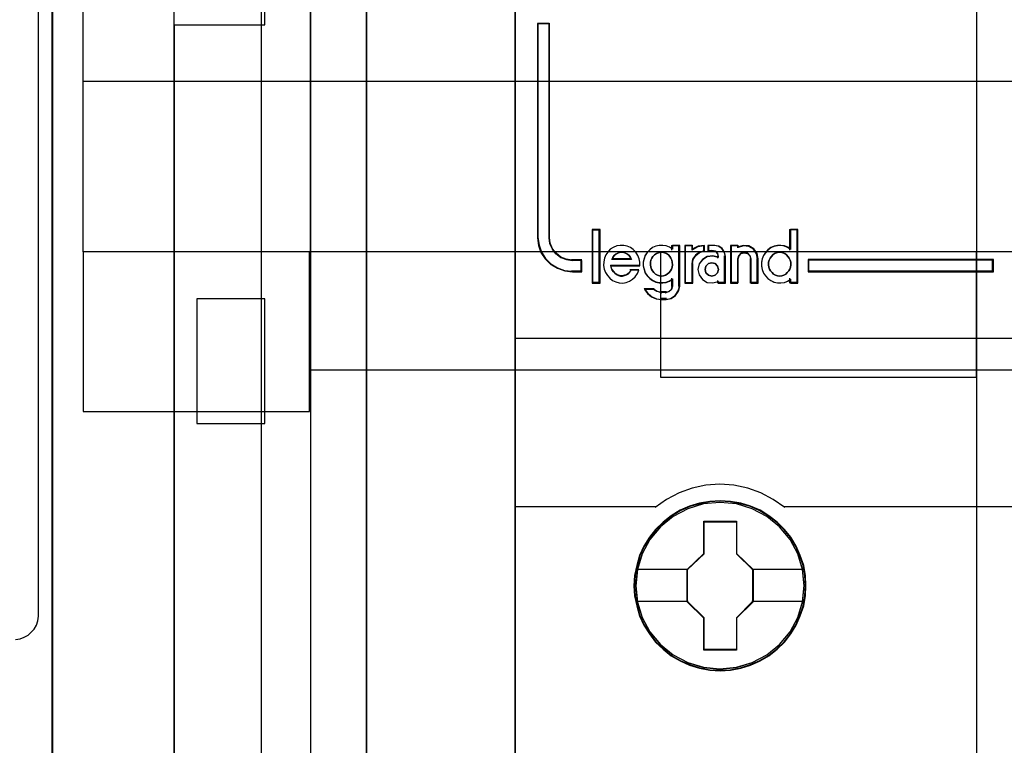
# Model space of a CAD drawing. Extents: x -631805 to -376315, y -40155 to 84873.
# Tile 45 of 256: x -619611 to -619178, y -33281 to -32962. Entities that reach past the tile are written whole.
import ezdxf

# ---------------------------------------------------------------- set-up
doc = ezdxf.new("R2010")
doc.units = 0
doc.header["$MEASUREMENT"] = 0
doc.layers.get('0').update_dxf_attribs({"color": 252})
for name, color, linetype in [('30', 7, 'Continuous'), ('45', 8, 'Continuous'), ('5', 7, 'Continuous'), ('50', 7, 'Continuous')]:
    doc.layers.add(name, color=color, linetype=linetype)

# ---------------------------------------------------------------- blocks, each defined once
blk = doc.blocks.new('*U1009')
at = {"layer": '5', "color": 7}
for points in [[(50.625815, -386.338651), (50.625815, -323.250088), (50.625815, -298.744188), (50.625815, -173.234937), (50.625815, -148.780413), (50.625815, -78.807593), (50.625815, -73.721462), (51.244508, -73.721462), (63.8246, -73.721462), (64.443293, -73.721462), (64.443293, -78.807593), (64.443293, -78.807593), (64.443293, -386.338651)], [(64.444049, -386.341247), (64.444049, -78.807635), (64.444049, -73.721462), (63.825368, -73.721462), (63.825368, -73.721462), (51.245527, -73.721462), (50.626846, -73.721462), (50.626846, -78.807635), (50.626846, -148.781036), (50.626846, -173.235764), (50.626846, -298.746057), (50.626846, -323.25216), (50.626846, -386.341247)]]:
    blk.add_lwpolyline(points, dxfattribs=at)
for points in [[(64.441398, -386.34188), (64.441398, -78.808532), (64.441398, -386.34188)], [(50.626846, -298.744184), (50.626846, -323.252684), (50.626846, -298.744184)], [(50.626846, -323.250036), (50.626846, -386.34188), (50.626846, -323.250036)]]:
    blk.add_lwpolyline(points, close=True, dxfattribs=at)
at = {"layer": '50', "color": 7}
for points in [[(55.98194, -85.921426), (391.762235, -85.921426), (391.762235, -735.000783), (55.98194, -735.000783), (55.98194, -85.921426)], [(59.825943, -92.486155), (387.918232, -92.486155), (387.918232, -379.414356), (59.825943, -379.414356), (59.825943, -92.486155)]]:
    blk.add_lwpolyline(points, dxfattribs=at)
blk = doc.blocks.new('*U1020')
at = {"layer": '50', "color": 7}
for points in [[(56.000497, -318.475355), (59.969501, -318.475355), (59.969501, -302.523166), (56.000497, -302.523166), (56.000497, -243.506369)], [(56.000497, -377.492152), (56.000497, -318.475355)], [(61.983887, -243.003268), (61.983887, -377.997901)], [(61.983887, -287.349254), (386.017439, -287.349254), (386.017439, -333.651915), (61.983887, -333.651915), (61.983887, -287.349254)], [(56.986683, -336.006108), (59.97175, -336.006108), (59.97175, -330.516522), (56.986683, -330.516522), (56.986683, -336.006108)]]:
    blk.add_lwpolyline(points, dxfattribs=at)
blk = doc.blocks.new('*D1021')
at = {"layer": '30', "color": 7}
for points in [[(91.27519, -263.504343), (91.27519, -357.494179)], [(49.006674, -345.494997), (49.208059, -345.472485), (49.387068, -345.404947), (49.566077, -345.314897), (49.700334, -345.179822), (49.834591, -345.044746), (49.924096, -344.864646), (49.991224, -344.684546), (50.0136, -344.481933), (50.0136, -276.516588)], [(91.27519, -263.504343), (91.27519, -357.494179)], [(49.006674, -345.494997), (49.208059, -345.472485), (49.387068, -345.404947), (49.566077, -345.314897), (49.700334, -345.179822), (49.834591, -345.044746), (49.924096, -344.864646), (49.991224, -344.684546), (50.0136, -344.481933), (50.0136, -276.516588)], [(51.981526, -292.478694), (396.088727, -292.478694), (396.088727, -328.453624), (51.981526, -328.453624), (51.981526, -292.478694)], [(51.981526, -299.972919), (396.088727, -299.972919), (396.088727, -320.959398), (51.981526, -320.959398), (51.981526, -299.972919)], [(51.981526, -335.479129), (61.94147, -335.479129), (61.94147, -328.450976), (51.981526, -328.450976), (51.981526, -335.479129)], [(77.375805, -333.969691), (91.27519, -333.969691), (91.27519, -328.450976), (77.375805, -328.450976), (77.375805, -333.969691)]]:
    blk.add_lwpolyline(points, dxfattribs=at)
blk.add_lwpolyline([(51.981526, -292.478694), (396.088727, -292.478694), (396.088727, -328.453624), (51.981526, -328.453624), (51.981526, -292.478694)], close=True, dxfattribs=at)
blk = doc.blocks.new('*D1022')
at = {"layer": '45', "color": 7}
for points in [[(143.039331, -268.997671), (70.962948, -268.997671), (70.962948, -351.066058), (143.039331, -351.066058), (143.039331, -268.997671)], [(143.018122, -269.021504), (70.984156, -269.021504), (70.984156, -351.044873), (143.018122, -351.044873), (143.018122, -269.021504)], [(73.9109, -329.330157), (73.9109, -328.838642), (73.494424, -328.838642), (73.231987, -328.79446), (72.99237, -328.700576), (72.775575, -328.534896), (72.61583, -328.341604), (72.507432, -328.093085), (72.478906, -327.833521), (72.478906, -318.411891), (71.959737, -318.411891), (71.959737, -327.833521), (72.011084, -328.175924), (72.113777, -328.485192), (72.296342, -328.761325), (72.541663, -329.004321), (72.838331, -329.175523), (73.163525, -329.291498), (73.494424, -329.330157), (73.9109, -329.330157)], [(74.690305, -329.804173), (74.690305, -327.497647), (74.388087, -327.497647), (74.388087, -329.804173), (74.690305, -329.804173)], [(92.014829, -328.795233), (83.865543, -328.795233), (83.865543, -329.330157), (92.014829, -329.330157), (92.014829, -328.795233)], [(83.767454, -343.138863), (83.745036, -342.690639), (83.672178, -342.242416), (83.515252, -341.810793), (83.335909, -341.395771), (83.10052, -341.008418), (82.820296, -340.659799), (82.495236, -340.338849), (82.130944, -340.062168), (81.755443, -339.818689), (81.329502, -339.636079), (80.897957, -339.508806), (80.443993, -339.425801), (79.99003, -339.403667), (79.536066, -339.425801), (79.093312, -339.508806), (78.644953, -339.636079), (78.23022, -339.818689), (77.843511, -340.062168), (77.484824, -340.338849), (77.148554, -340.659799), (76.885143, -341.008418), (76.638546, -341.395771), (76.442389, -341.810793), (76.324695, -342.242416), (76.235023, -342.690639), (76.201396, -343.138863), (76.235023, -343.587086), (76.324695, -344.024243), (76.442389, -344.455865), (76.638546, -344.865353), (76.885143, -345.258241), (77.148554, -345.617926), (77.484824, -345.933343), (77.843511, -346.215558), (78.23022, -346.442436), (78.644953, -346.625046), (79.093312, -346.763386), (79.536066, -346.851924), (79.99003, -346.874059), (80.443993, -346.851924), (80.897957, -346.763386), (81.329502, -346.625046), (81.755443, -346.442436), (82.130944, -346.215558), (82.495236, -345.933343), (82.820296, -345.617926), (83.10052, -345.258241), (83.335909, -344.865353), (83.515252, -344.455865), (83.672178, -344.024243), (83.745036, -343.587086), (83.767454, -343.138863)], [(83.767454, -343.138863), (83.745036, -342.690639), (83.672178, -342.242416), (83.515252, -341.810793), (83.335909, -341.395771), (83.10052, -341.008418), (82.820296, -340.659799), (82.495236, -340.338849), (82.130944, -340.062168), (81.755443, -339.818689), (81.329502, -339.636079), (80.897957, -339.508806), (80.443993, -339.425801), (79.99003, -339.403667), (79.536066, -339.425801), (79.093312, -339.508806), (78.644953, -339.636079), (78.23022, -339.818689), (77.843511, -340.062168), (77.484824, -340.338849), (77.148554, -340.659799), (76.885143, -341.008418), (76.638546, -341.395771), (76.442389, -341.810793), (76.324695, -342.242416), (76.235023, -342.690639), (76.201396, -343.138863), (76.235023, -343.587086), (76.324695, -344.024243), (76.442389, -344.455865), (76.638546, -344.865353), (76.885143, -345.258241), (77.148554, -345.617926), (77.484824, -345.933343), (77.843511, -346.215558), (78.23022, -346.442436), (78.644953, -346.625046), (79.093312, -346.763386), (79.536066, -346.851924), (79.99003, -346.874059), (80.443993, -346.851924), (80.897957, -346.763386), (81.329502, -346.625046), (81.755443, -346.442436), (82.130944, -346.215558), (82.495236, -345.933343), (82.820296, -345.617926), (83.10052, -345.258241), (83.335909, -344.865353), (83.515252, -344.455865), (83.672178, -344.024243), (83.745036, -343.587086), (83.767454, -343.138863)], [(83.746246, -343.138863), (83.723962, -342.693182), (83.651537, -342.2475), (83.495546, -341.818326), (83.317271, -341.405658), (83.083285, -341.020501), (82.804729, -340.67386), (82.481605, -340.35473), (82.119484, -340.079618), (81.74622, -339.83752), (81.322816, -339.655946), (80.893841, -339.529394), (80.442581, -339.446861), (79.991322, -339.424852), (79.540062, -339.446861), (79.099945, -339.529394), (78.654257, -339.655946), (78.241995, -339.83752), (77.857589, -340.079618), (77.501038, -340.35473), (77.166772, -340.67386), (76.90493, -341.020501), (76.659801, -341.405658), (76.464813, -341.818326), (76.34782, -342.2475), (76.258682, -342.693182), (76.225255, -343.138863), (76.258682, -343.584544), (76.34782, -344.019221), (76.464813, -344.448396), (76.659801, -344.855561), (76.90493, -345.24622), (77.166772, -345.603866), (77.501038, -345.917493), (77.857589, -346.198107), (78.241995, -346.423699), (78.654257, -346.605273), (79.099945, -346.742829), (79.540062, -346.830865), (79.991322, -346.852874), (80.442581, -346.830865), (80.893841, -346.742829), (81.322816, -346.605273), (81.74622, -346.423699), (82.119484, -346.198107), (82.481605, -345.917493), (82.804729, -345.603866), (83.083285, -345.24622), (83.317271, -344.855561), (83.495546, -344.448396), (83.651537, -344.019221), (83.723962, -343.584544), (83.746246, -343.138863)], [(79.277976, -340.301385), (80.721108, -340.301385), (80.721108, -341.72091), (81.439844, -342.425128), (81.439844, -343.844653), (80.721108, -344.559961), (80.721108, -345.968396), (79.277976, -345.968396), (79.277976, -344.559961), (78.542261, -343.844653), (78.542261, -342.425128), (79.277976, -341.72091), (79.277976, -340.301385)], [(79.277976, -340.301385), (80.721108, -340.301385), (80.721108, -340.301385), (80.721108, -341.72091), (80.721108, -341.72091), (81.439844, -342.425128), (81.439844, -342.425128), (81.439844, -343.844653), (81.439844, -343.844653), (80.721108, -344.559961), (80.721108, -344.559961), (80.721108, -345.968396), (80.721108, -345.968396), (79.277976, -345.968396), (79.277976, -345.968396), (79.277976, -344.559961), (79.277976, -344.559961), (78.542261, -343.844653), (78.542261, -343.844653), (78.542261, -342.425128), (78.542261, -342.425128), (79.277976, -341.72091), (79.277976, -341.72091), (79.277976, -340.301385), (79.277976, -340.301385)], [(79.288414, -340.32257), (80.710421, -340.32257), (80.710421, -341.730819), (81.418636, -342.429442), (81.418636, -343.837691), (80.710421, -344.547316), (80.710421, -345.944563), (79.288414, -345.944563), (79.288414, -344.547316), (78.56347, -343.837691), (78.56347, -342.429442), (79.288414, -341.730819), (79.288414, -340.32257)]]:
    blk.add_lwpolyline(points, close=True, dxfattribs=at)
at = {"layer": '45', "color": 139}
for points in [[(143.039331, -268.997671), (70.962948, -268.997671), (70.962948, -351.066058), (143.039331, -351.066058), (143.039331, -268.997671)], [(77.41265, -329.518175), (77.506119, -329.506646), (77.593746, -329.477823), (77.669689, -329.431708), (77.745633, -329.368299), (77.815734, -329.293361), (77.856627, -329.218423), (77.891678, -329.120427), (77.903361, -329.022432), (77.891678, -328.912907), (77.868311, -328.82644), (77.83326, -328.728445), (77.780684, -328.653507), (77.716424, -328.578569), (77.64048, -328.526689), (77.552853, -328.492102), (77.453542, -328.474809), (77.365915, -328.474809), (77.278288, -328.492102), (77.190661, -328.526689), (77.114718, -328.578569), (77.038774, -328.653507), (76.986198, -328.728445), (76.951147, -328.82644), (76.92778, -328.912907), (76.92778, -329.022432), (76.939464, -329.120427), (76.974514, -329.218423), (77.015407, -329.293361), (77.073825, -329.368299), (77.149769, -329.431708), (77.237396, -329.477823), (77.325023, -329.506646), (77.41265, -329.518175)], [(82.620365, -329.518175), (82.707992, -329.506646), (82.795619, -329.477823), (82.883246, -329.431708), (82.947506, -329.368299), (83.011766, -329.293361), (83.052659, -329.218423), (83.08771, -329.120427), (83.099393, -329.022432), (83.099393, -328.912907), (83.076026, -328.82644), (83.035133, -328.728445), (82.976715, -328.653507), (82.912455, -328.578569), (82.836512, -328.526689), (82.748885, -328.492102), (82.661258, -328.474809), (82.561947, -328.474809), (82.47432, -328.492102), (82.386693, -328.526689), (82.310749, -328.578569), (82.24649, -328.653507), (82.193913, -328.728445), (82.147179, -328.82644), (82.123812, -328.912907), (82.123812, -329.022432), (82.135495, -329.120427), (82.170546, -329.218423), (82.211439, -329.293361), (82.28154, -329.368299), (82.3458, -329.431708), (82.433427, -329.477823), (82.521054, -329.506646), (82.620365, -329.518175)], [(79.926102, -329.225214), (79.877626, -329.081723), (79.774615, -328.968127), (79.629186, -328.938233), (79.483758, -328.968127), (79.368627, -329.081723), (79.33227, -329.225214), (79.368627, -329.374684), (79.483758, -329.476323), (79.629186, -329.518175), (79.774615, -329.476323), (79.877626, -329.374684), (79.926102, -329.225214)], [(83.695876, -343.133447), (83.623016, -342.413967), (83.415644, -341.733228), (83.068156, -341.096765), (82.608575, -340.543318), (82.04811, -340.089492), (81.403575, -339.75189), (80.708599, -339.54158), (79.985599, -339.475166), (79.2626, -339.54158), (78.573228, -339.75189), (77.928694, -340.089492), (77.362624, -340.543318), (76.903043, -341.096765), (76.561159, -341.733228), (76.348183, -342.413967), (76.280927, -343.133447), (76.348183, -343.847393), (76.561159, -344.539201), (76.903043, -345.164596), (77.362624, -345.723577), (77.928694, -346.177403), (78.573228, -346.515005), (79.2626, -346.725315), (79.985599, -346.797263), (80.708599, -346.725315), (81.403575, -346.515005), (82.04811, -346.177403), (82.608575, -345.723577), (83.068156, -345.164596), (83.415644, -344.539201), (83.623016, -343.847393), (83.695876, -343.133447)], [(83.695876, -343.138863), (83.623016, -342.419406), (83.415644, -341.738689), (83.07376, -341.102246), (82.608575, -340.543283), (82.04811, -340.089472), (81.40918, -339.751881), (80.708599, -339.541578), (79.985599, -339.475166), (79.268204, -339.541578), (78.567623, -339.751881), (77.928694, -340.089472), (77.368229, -340.543283), (76.903043, -341.102246), (76.561159, -341.738689), (76.353787, -342.419406), (76.280927, -343.138863), (76.353787, -343.852786), (76.561159, -344.539037), (76.903043, -345.169945), (77.368229, -345.723374), (77.928694, -346.177185), (78.567623, -346.520311), (79.268204, -346.730614), (79.985599, -346.802559), (80.708599, -346.730614), (81.40918, -346.520311), (82.04811, -346.177185), (82.608575, -345.723374), (83.07376, -345.169945), (83.415644, -344.539037), (83.623016, -343.852786), (83.695876, -343.138863)]]:
    blk.add_lwpolyline(points, close=True, dxfattribs=at)
for points in [[(71.959737, -318.411891), (71.959737, -327.839256)], [(71.959737, -318.411891), (72.511153, -318.411891)], [(72.466085, -318.411891), (72.466085, -327.839256)], [(74.364228, -327.473813), (74.364228, -329.825358)], [(74.364228, -327.473813), (74.711513, -327.473813)], [(74.666446, -327.473813), (74.666446, -329.825358)], [(83.051675, -327.473813), (83.051675, -328.37418)], [(83.051675, -327.473813), (83.412215, -327.473813)], [(83.364497, -327.473813), (83.364497, -329.825358)], [(71.959737, -327.794238), (72.011359, -328.145629), (72.114601, -328.463014), (72.298144, -328.746394), (72.544779, -328.995769), (72.843035, -329.171464), (73.16997, -329.290484), (73.502641, -329.330157)], [(72.466085, -327.794238), (72.495202, -328.064362), (72.605846, -328.322992), (72.768899, -328.524149), (72.990186, -328.696568), (73.234767, -328.794273), (73.502641, -328.840252)], [(76.4665, -329.072872), (76.4665, -328.914454), (76.432065, -328.756036), (76.368934, -328.608933), (76.282846, -328.473146), (76.173802, -328.354332), (76.047541, -328.269465), (75.904062, -328.20723), (75.754844, -328.173283), (75.594147, -328.167625), (75.444929, -328.195914), (75.295711, -328.25815), (75.16371, -328.343017), (75.060405, -328.46183), (74.962839, -328.586302), (74.905448, -328.733404), (74.876752, -328.89748), (74.865273, -329.055899), (74.899708, -329.214317), (74.951361, -329.361419), (75.037448, -329.497206), (75.146492, -329.61602), (75.261276, -329.712202), (75.410494, -329.774438), (75.559712, -329.814043), (75.714669, -329.825358), (75.863888, -329.797069), (76.013106, -329.740491), (76.139367, -329.655625), (76.25989, -329.553784), (76.357456, -329.412339), (76.420586, -329.265237)], [(77.903361, -328.331773), (77.770477, -328.246869), (77.620259, -328.195926), (77.470042, -328.167625), (77.319824, -328.173285), (77.163829, -328.207247), (77.025167, -328.26951), (76.89806, -328.365735), (76.788286, -328.484601), (76.701622, -328.609127), (76.649623, -328.756294), (76.614958, -328.914782), (76.614958, -329.073269), (76.649623, -329.231757), (76.701622, -329.384585), (76.788286, -329.509111), (76.89806, -329.627977), (77.025167, -329.718541), (77.163829, -329.786464), (77.319824, -329.814766), (77.470042, -329.814766), (77.620259, -329.797785), (77.770477, -329.741182), (77.903361, -329.656278)], [(77.855643, -328.167625), (77.855643, -328.37418)], [(77.855643, -328.167625), (78.216184, -328.167625)], [(78.168465, -328.167625), (78.168465, -329.97895)], [(78.43622, -328.167625), (78.43622, -329.825358)], [(78.43622, -328.167625), (78.799412, -328.167625)], [(79.30576, -328.167625), (79.014903, -328.216658), (78.754344, -328.384772)], [(78.754344, -328.167625), (78.754344, -328.384772)], [(79.260692, -328.167625), (79.260692, -328.450976)], [(79.45952, -328.167625), (79.45952, -328.440383)], [(79.764389, -328.167625), (79.45952, -328.167625)], [(80.225669, -328.676067), (80.188874, -328.482375), (80.072357, -328.312894), (79.912911, -328.209995), (79.71667, -328.167625)], [(80.45631, -328.167625), (80.45631, -329.825358)], [(80.45631, -328.167625), (80.803595, -328.167625)], [(81.662531, -328.784641), (81.61557, -328.541394), (81.474686, -328.333745), (81.257491, -328.197289), (81.005074, -328.167625), (80.758528, -328.244752)], [(80.758528, -328.167625), (80.758528, -328.284143)], [(83.099393, -328.331773), (82.966508, -328.246869), (82.827846, -328.195926), (82.666074, -328.167625), (82.515856, -328.173285), (82.365639, -328.207247), (82.221199, -328.26951), (82.094092, -328.365735), (81.984317, -328.484601), (81.897653, -328.609127), (81.845655, -328.756294), (81.810989, -328.914782), (81.810989, -329.073269), (81.845655, -329.231757), (81.897653, -329.384585), (81.984317, -329.509111), (82.094092, -329.627977), (82.221199, -329.718541), (82.365639, -329.786464), (82.515856, -329.814766), (82.666074, -329.814766), (82.827846, -329.797785), (82.966508, -329.741182), (83.099393, -329.656278)], [(76.098006, -328.784641), (76.056879, -328.700728), (75.986375, -328.616815), (75.921747, -328.558722), (75.833618, -328.507083), (75.75724, -328.481264), (75.669111, -328.474809), (75.569231, -328.481264), (75.492853, -328.507083), (75.404724, -328.558722), (75.340096, -328.616815), (75.275468, -328.700728), (75.228466, -328.784641)], [(79.30576, -328.403309), (79.093677, -328.468993), (78.911891, -328.600362), (78.784642, -328.791443), (78.754344, -329.012381)], [(79.926102, -328.691444), (79.678833, -328.628401), (79.425676, -328.657057), (79.219618, -328.788875), (79.066547, -328.978006), (79.019448, -329.224449), (79.066547, -329.465161), (79.219618, -329.665754), (79.425676, -329.797572), (79.678833, -329.814766), (79.926102, -329.751722)], [(79.45952, -328.392717), (79.679556, -328.392717)], [(79.926102, -328.676067), (79.886337, -328.537687), (79.786923, -328.425664), (79.634488, -328.392717)], [(79.878384, -328.628401), (79.878384, -328.736974)], [(80.177951, -328.628401), (80.177951, -329.825358)], [(81.362964, -328.784641), (81.314609, -328.629725), (81.211855, -328.507083), (81.054702, -328.474809), (80.909637, -328.507083), (80.806883, -328.629725), (80.758528, -328.784641)], [(73.457573, -328.795233), (73.9109, -328.795233)], [(73.863182, -328.795233), (73.863182, -329.330157)], [(75.178096, -329.046806), (76.4665, -329.046806)], [(75.178096, -329.046806), (75.201591, -329.150875), (75.242708, -329.2427), (75.301447, -329.322281), (75.36606, -329.38962), (75.44242, -329.450836), (75.51878, -329.493688), (75.606888, -329.518175), (75.706744, -329.518175), (75.794852, -329.493688), (75.88296, -329.46308), (75.95932, -329.414106), (76.023932, -329.346768), (76.076797, -329.254943)], [(75.228466, -328.739622), (76.098006, -328.739622)], [(78.43622, -329.825358), (78.799412, -329.825358), (78.799412, -328.964714)], [(80.758528, -328.739622), (80.758528, -329.825358)], [(81.315246, -328.739622), (81.315246, -329.825358)], [(81.614813, -328.739622), (81.614813, -329.825358)], [(83.865543, -328.795233), (92.014829, -328.795233)], [(83.865543, -328.795233), (83.865543, -329.330157)], [(91.969762, -329.330157), (91.969762, -328.795233)], [(73.457573, -329.285139), (73.9109, -329.285139)], [(76.029079, -329.234824), (76.421432, -329.234824)], [(83.865543, -329.285139), (92.014829, -329.285139)], [(74.364228, -329.78034), (74.711513, -329.78034)], [(77.582586, -330.545651), (77.817922, -330.504078), (78.023087, -330.367481), (78.155841, -330.165554), (78.216184, -329.933932)], [(77.582586, -330.24906), (77.7397, -330.197611), (77.85099, -330.094712), (77.903361, -329.933932)], [(77.855643, -329.613507), (77.855643, -329.97895)], [(79.878384, -329.70884), (79.878384, -329.825358)], [(79.878384, -329.78034), (80.225669, -329.78034)], [(80.45631, -329.78034), (80.803595, -329.78034)], [(81.315246, -329.78034), (81.662531, -329.78034)], [(83.051675, -329.613507), (83.051675, -329.825358)], [(83.051675, -329.78034), (83.412215, -329.78034)], [(76.660025, -330.071635), (76.802331, -330.260026), (76.980214, -330.418032), (77.199602, -330.521343), (77.436779, -330.545651)], [(76.660025, -330.071635), (77.089493, -330.071635)], [(77.044426, -330.071635), (77.221617, -330.189918), (77.436779, -330.24906)], [(77.38906, -330.201394), (77.630305, -330.201394)], [(77.630305, -330.500633), (77.38906, -330.500633)], [(70.962948, -332.248403), (143.039331, -332.248403)], [(82.836941, -339.702906), (82.331546, -339.346261), (81.786843, -339.052892), (81.208447, -338.840055), (80.601973, -338.713504), (79.978653, -338.667485), (79.372179, -338.713504), (78.765706, -338.840055), (78.18731, -339.052892), (77.636991, -339.346261), (77.137212, -339.702906)], [(70.962948, -339.657888), (77.184931, -339.657888)], [(82.791873, -339.657888), (89.013856, -339.657888)], [(88.966137, -339.657888), (95.190771, -339.657888)]]:
    blk.add_lwpolyline(points, dxfattribs=at)
at = {"layer": '45', "color": 1}
for points in [[(73.9109, -329.330157), (73.9109, -328.838642), (73.494424, -328.838642), (73.231987, -328.79446), (72.99237, -328.700576), (72.775575, -328.534896), (72.61583, -328.341604), (72.507432, -328.093085), (72.478906, -327.833521), (72.478906, -318.411891), (71.959737, -318.411891), (71.959737, -327.833521), (72.011084, -328.175924), (72.113777, -328.485192), (72.296342, -328.761325), (72.541663, -329.004321), (72.838331, -329.175523), (73.163525, -329.291498), (73.494424, -329.330157), (73.9109, -329.330157)], [(73.887041, -329.308972), (73.887041, -328.819364), (73.480184, -328.819364), (73.223809, -328.775354), (72.989727, -328.681834), (72.777939, -328.516797), (72.621884, -328.324255), (72.51599, -328.0767), (72.488123, -327.818143), (72.488123, -318.433077), (71.980946, -318.433077), (71.980946, -327.818143), (72.031106, -328.159219), (72.131427, -328.467286), (72.309775, -328.742347), (72.54943, -328.9844), (72.839246, -329.154938), (73.156928, -329.270463), (73.480184, -329.308972), (73.887041, -329.308972)], [(92.014829, -328.795233), (83.865543, -328.795233), (83.865543, -329.330157), (92.014829, -329.330157), (92.014829, -328.795233)]]:
    blk.add_lwpolyline(points, close=True, dxfattribs=at)
at = {"layer": '45', "color": 59}
for points in [[(74.711513, -329.825358), (74.711513, -327.473813), (74.364228, -327.473813), (74.364228, -329.825358), (74.711513, -329.825358)], [(81.897077, -328.618718), (81.845424, -328.764638), (81.810989, -328.921781), (81.810989, -329.078925), (81.845424, -329.236069), (81.897077, -329.387601), (81.983164, -329.511071), (82.092208, -329.628929), (82.21847, -329.718725), (82.361949, -329.786072), (82.511167, -329.814134), (82.660385, -329.814134), (82.821082, -329.797297), (82.958822, -329.741174), (83.090822, -329.65699), (83.090822, -329.825358), (83.412215, -329.825358), (83.412215, -327.473813), (83.090822, -327.473813), (83.090822, -328.343717), (82.958822, -328.259532), (82.821082, -328.209022), (82.660385, -328.180961), (82.511167, -328.186573), (82.361949, -328.220247), (82.21847, -328.281982), (82.092208, -328.37739), (81.983164, -328.495248), (81.897077, -328.618718)], [(74.876752, -328.89748), (74.865273, -329.055899), (74.899708, -329.214317), (74.951361, -329.361419), (75.037448, -329.497206), (75.146492, -329.61602), (75.261276, -329.712202), (75.410494, -329.774438), (75.559712, -329.814043), (75.714669, -329.825358), (75.863888, -329.797069), (76.013106, -329.740491), (76.139367, -329.655625), (76.25989, -329.553784), (76.357456, -329.412339), (76.420586, -329.265237), (76.064758, -329.265237), (76.013106, -329.350104), (75.949975, -329.412339), (75.875366, -329.457602), (75.789279, -329.485891), (75.703191, -329.508522), (75.605625, -329.508522), (75.519538, -329.485891), (75.444929, -329.446286), (75.37032, -329.389708), (75.307189, -329.327473), (75.249797, -329.253921), (75.209623, -329.169054), (75.186667, -329.072872), (76.4665, -329.072872), (76.4665, -328.914454), (76.432065, -328.756036), (76.368934, -328.608933), (76.282846, -328.473146), (76.173802, -328.354332), (76.047541, -328.269465), (75.904062, -328.20723), (75.754844, -328.173283), (75.594147, -328.167625), (75.444929, -328.195914), (75.295711, -328.25815), (75.16371, -328.343017), (75.060405, -328.46183), (74.962839, -328.586302), (74.905448, -328.733404), (74.876752, -328.89748)], [(76.649393, -328.750915), (76.614958, -328.907954), (76.614958, -329.064993), (76.649393, -329.222033), (76.701045, -329.373464), (76.787132, -329.496852), (76.896177, -329.614632), (77.022438, -329.704368), (77.160178, -329.771671), (77.315135, -329.799714), (77.464354, -329.799714), (77.613572, -329.782888), (77.76279, -329.726803), (77.894791, -329.642674), (77.894791, -329.96797), (77.848877, -330.108184), (77.751312, -330.197921), (77.613572, -330.24279), (77.412701, -330.24279), (77.21757, -330.197921), (77.056873, -330.108184), (76.660871, -330.108184), (76.798611, -330.282049), (76.970786, -330.427872), (77.183135, -330.523217), (77.412701, -330.545651), (77.613572, -330.545651), (77.837399, -330.506391), (78.032531, -330.377395), (78.158792, -330.186704), (78.216184, -329.96797), (78.216184, -328.167625), (77.894791, -328.167625), (77.894791, -328.330273), (77.76279, -328.246145), (77.613572, -328.195668), (77.464354, -328.167625), (77.315135, -328.173234), (77.160178, -328.206885), (77.022438, -328.268579), (76.896177, -328.363924), (76.787132, -328.481704), (76.701045, -328.605092), (76.649393, -328.750915)], [(78.43622, -328.167625), (78.43622, -329.825358), (78.77111, -329.825358), (78.77111, -328.988005), (78.800487, -328.778667), (78.923867, -328.597617), (79.100125, -328.473146), (79.30576, -328.41091), (79.30576, -328.167625), (79.023747, -328.20723), (78.77111, -328.343017), (78.77111, -328.167625), (78.43622, -328.167625)], [(78.457428, -328.18881), (78.457428, -329.804173), (78.775982, -329.804173), (78.775982, -328.988222), (78.803926, -328.784234), (78.921288, -328.607812), (79.088948, -328.486522), (79.284551, -328.425877), (79.284551, -328.18881), (79.016295, -328.227402), (78.775982, -328.359719), (78.775982, -328.18881), (78.457428, -328.18881)], [(79.216619, -328.801298), (79.065841, -328.988005), (79.019448, -329.23129), (79.065841, -329.468917), (79.216619, -329.66694), (79.419589, -329.797069), (79.668952, -329.814043), (79.912516, -329.751807), (79.912516, -329.825358), (80.225669, -329.825358), (80.225669, -328.64288), (80.190875, -328.46183), (80.080691, -328.303412), (79.929913, -328.20723), (79.744341, -328.167625), (79.47758, -328.167625), (79.47758, -328.399595), (79.657354, -328.399595), (79.790734, -328.427884), (79.877721, -328.524066), (79.912516, -328.64288), (79.912516, -328.705115), (79.668952, -328.64288), (79.419589, -328.671169), (79.216619, -328.801298)], [(80.45631, -328.167625), (80.45631, -329.825358), (80.769463, -329.825358), (80.769463, -328.756036), (80.815857, -328.620248), (80.914442, -328.51275), (81.053621, -328.484461), (81.204399, -328.51275), (81.302984, -328.620248), (81.349378, -328.756036), (81.349378, -329.825358), (81.662531, -329.825358), (81.662531, -328.756036), (81.616138, -328.524066), (81.476959, -328.326043), (81.26239, -328.195914), (81.013027, -328.167625), (80.769463, -328.241176), (80.769463, -328.167625), (80.45631, -328.167625)], [(80.480169, -328.18881), (80.480169, -329.804173), (80.781622, -329.804173), (80.781622, -328.762181), (80.826282, -328.629865), (80.921184, -328.525114), (81.055164, -328.497549), (81.200308, -328.525114), (81.29521, -328.629865), (81.33987, -328.762181), (81.33987, -329.804173), (81.641323, -329.804173), (81.641323, -328.762181), (81.596663, -328.536141), (81.462684, -328.343179), (81.256133, -328.216376), (81.016086, -328.18881), (80.781622, -328.260482), (80.781622, -328.18881), (80.480169, -328.18881)], [(76.056879, -328.700728), (76.098006, -328.784641), (75.228466, -328.784641), (75.275468, -328.700728), (75.340096, -328.616815), (75.404724, -328.558722), (75.492853, -328.507083), (75.569231, -328.481264), (75.669111, -328.474809), (75.75724, -328.481264), (75.833618, -328.507083), (75.921747, -328.558722), (75.986375, -328.616815), (76.056879, -328.700728)], [(76.098006, -328.784641), (75.228466, -328.784641), (75.275468, -328.700728), (75.340096, -328.616815), (75.404724, -328.558722), (75.492853, -328.507083), (75.569231, -328.481264), (75.669111, -328.474809), (75.75724, -328.481264), (75.833618, -328.507083), (75.921747, -328.558722), (75.986375, -328.616815), (76.056879, -328.700728), (76.098006, -328.784641)], [(77.278288, -328.492102), (77.365915, -328.474809), (77.453542, -328.474809), (77.552853, -328.492102), (77.64048, -328.526689), (77.716424, -328.578569), (77.780684, -328.653507), (77.83326, -328.728445), (77.868311, -328.82644), (77.891678, -328.912907), (77.903361, -329.022432), (77.891678, -329.120427), (77.856627, -329.218423), (77.815734, -329.293361), (77.745633, -329.368299), (77.669689, -329.431708), (77.593746, -329.477823), (77.506119, -329.506646), (77.41265, -329.518175), (77.325023, -329.506646), (77.237396, -329.477823), (77.149769, -329.431708), (77.073825, -329.368299), (77.015407, -329.293361), (76.974514, -329.218423), (76.939464, -329.120427), (76.92778, -329.022432), (76.92778, -328.912907), (76.951147, -328.82644), (76.986198, -328.728445), (77.038774, -328.653507), (77.114718, -328.578569), (77.190661, -328.526689), (77.278288, -328.492102)], [(77.038774, -328.653507), (77.114718, -328.578569), (77.190661, -328.526689), (77.278288, -328.492102), (77.365915, -328.474809), (77.453542, -328.474809), (77.552853, -328.492102), (77.64048, -328.526689), (77.716424, -328.578569), (77.780684, -328.653507), (77.83326, -328.728445), (77.868311, -328.82644), (77.891678, -328.912907), (77.903361, -329.022432), (77.891678, -329.120427), (77.856627, -329.218423), (77.815734, -329.293361), (77.745633, -329.368299), (77.669689, -329.431708), (77.593746, -329.477823), (77.506119, -329.506646), (77.41265, -329.518175), (77.325023, -329.506646), (77.237396, -329.477823), (77.149769, -329.431708), (77.073825, -329.368299), (77.015407, -329.293361), (76.974514, -329.218423), (76.939464, -329.120427), (76.92778, -329.022432), (76.92778, -328.912907), (76.951147, -328.82644), (76.986198, -328.728445), (77.038774, -328.653507)], [(82.836512, -328.526689), (82.912455, -328.578569), (82.976715, -328.653507), (83.035133, -328.728445), (83.076026, -328.82644), (83.099393, -328.912907), (83.099393, -329.022432), (83.08771, -329.120427), (83.052659, -329.218423), (83.011766, -329.293361), (82.947506, -329.368299), (82.883246, -329.431708), (82.795619, -329.477823), (82.707992, -329.506646), (82.620365, -329.518175), (82.521054, -329.506646), (82.433427, -329.477823), (82.3458, -329.431708), (82.28154, -329.368299), (82.211439, -329.293361), (82.170546, -329.218423), (82.135495, -329.120427), (82.123812, -329.022432), (82.123812, -328.912907), (82.147179, -328.82644), (82.193913, -328.728445), (82.24649, -328.653507), (82.310749, -328.578569), (82.386693, -328.526689), (82.47432, -328.492102), (82.561947, -328.474809), (82.661258, -328.474809), (82.748885, -328.492102), (82.836512, -328.526689)], [(82.24649, -328.653507), (82.310749, -328.578569), (82.386693, -328.526689), (82.47432, -328.492102), (82.561947, -328.474809), (82.661258, -328.474809), (82.748885, -328.492102), (82.836512, -328.526689), (82.912455, -328.578569), (82.976715, -328.653507), (83.035133, -328.728445), (83.076026, -328.82644), (83.099393, -328.912907), (83.099393, -329.022432), (83.08771, -329.120427), (83.052659, -329.218423), (83.011766, -329.293361), (82.947506, -329.368299), (82.883246, -329.431708), (82.795619, -329.477823), (82.707992, -329.506646), (82.620365, -329.518175), (82.521054, -329.506646), (82.433427, -329.477823), (82.3458, -329.431708), (82.28154, -329.368299), (82.211439, -329.293361), (82.170546, -329.218423), (82.135495, -329.120427), (82.123812, -329.022432), (82.123812, -328.912907), (82.147179, -328.82644), (82.193913, -328.728445), (82.24649, -328.653507)], [(79.877626, -329.081723), (79.926102, -329.225214), (79.877626, -329.374684), (79.774615, -329.476323), (79.629186, -329.518175), (79.483758, -329.476323), (79.368627, -329.374684), (79.33227, -329.225214), (79.368627, -329.081723), (79.483758, -328.968127), (79.629186, -328.938233), (79.774615, -328.968127), (79.877626, -329.081723)], [(79.877626, -329.081723), (79.926102, -329.225214), (79.877626, -329.374684), (79.774615, -329.476323), (79.629186, -329.518175), (79.483758, -329.476323), (79.368627, -329.374684), (79.33227, -329.225214), (79.368627, -329.081723), (79.483758, -328.968127), (79.629186, -328.938233), (79.774615, -328.968127), (79.877626, -329.081723)], [(91.993621, -328.816418), (83.886751, -328.816418), (83.886751, -329.308972), (91.993621, -329.308972), (91.993621, -328.816418)]]:
    blk.add_lwpolyline(points, close=True, dxfattribs=at)
at = {"layer": '45', "color": 7}
for points in [[(76.275625, -342.406653), (78.587329, -342.406653)], [(81.392126, -342.406653), (83.695876, -342.406653)], [(76.275625, -343.815462), (78.587329, -343.815462)], [(81.392126, -343.815462), (83.695876, -343.815462)]]:
    blk.add_lwpolyline(points, dxfattribs=at)

msp = doc.modelspace()

# ---------------------------------------------------------------- block references
at = {"xscale": 10, "yscale": 10, "zscale": 10}
for name in ['*U1009', '*D1021', '*U1020', '*D1022']:
    msp.add_blockref(name, (-620103.09, -29779.66), dxfattribs=at)

doc.saveas('drawing.dxf')
